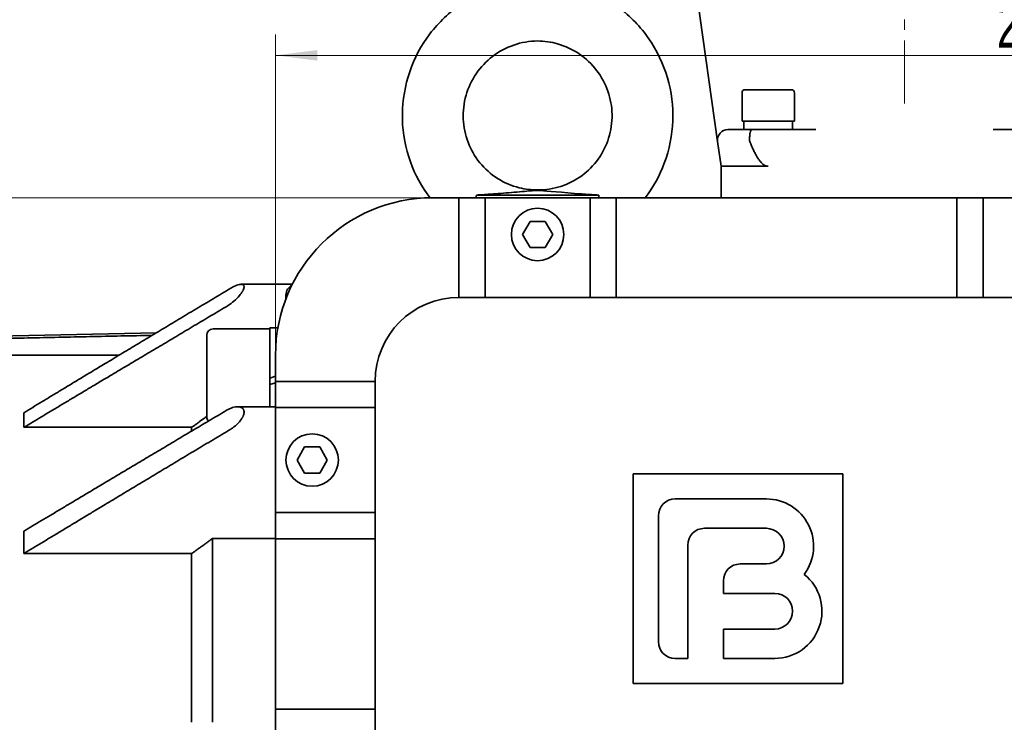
# Model space of a CAD drawing. Header units: millimetres. Extents: x -1179 to 1221, y -429 to 923.
# Tile 16 of 33: x -175 to 13, y 566 to 700. Entities that reach past the tile are written whole.
import ezdxf

# ---------------------------------------------------------------- set-up
doc = ezdxf.new("R2010")
doc.units = ezdxf.units.MM
doc.linetypes.add('点画线', pattern=[18, 12, -2, 2, -2])
doc.layers.get('0').update_dxf_attribs({"lineweight": 35})
for name, color, linetype, lineweight in [('中心线层', 1, '点画线', 18), ('尺寸线层', 110, 'Continuous', 18), ('粗实线层', 7, 'Continuous', 35)]:
    doc.layers.add(name, color=color, linetype=linetype, lineweight=lineweight)
doc.styles.add('标准', font='txt', dxfattribs={"width": 0.667})
doc.dimstyles.new('标准', dxfattribs={"dimtxt": 4.5, "dimasz": 4, "dimexe": 2, "dimexo": 0, "dimgap": 1.2625, "dimtad": 1, "dimdec": 3, "dimdsep": 46, "dimtxsty": '标准', "dimblk": '_CAXARROW', "dimcen": 0, "dimdle": 8, "dimaunit": 1, "dimazin": 2, "dimtfac": 0.707107, "dimtdec": 3, "dimtix": 1, "dimtmove": 2, "dimatfit": 3, "dimfxl": 0, "dimfrac": 2, "dimtolj": 1, "dimarcsym": 0})

# ---------------------------------------------------------------- blocks, each defined once
blk = doc.blocks.new('*X9')
at = {"layer": '尺寸线层', "linetype": 'Continuous', "lineweight": 18}
for points in [[(-213.76, 666.48), (-212.76, 658.48), (-214.76, 658.48)], [(-213.76, 441.48), (-212.76, 449.48), (-214.76, 449.48)]]:
    blk.add_hatch(color=0, dxfattribs=at).paths.add_polyline_path(points, flags=0)
at = {"layer": '尺寸线层', "color": 0, "linetype": 'Continuous'}
for p, q in [((-96.21, 666.48), (-217.76, 666.48)), ((-96.21, 441.48), (-217.76, 441.48))]:
    blk.add_line(p, q, dxfattribs=at)
at = {"layer": '尺寸线层', "color": 0, "linetype": 'Continuous', "lineweight": 18}
blk.add_line((-213.76, 666.48), (-213.76, 441.48), dxfattribs=at)
at = {"layer": '尺寸线层', "color": 0, "insert": (-219.66, 557.48), "char_height": 9, "width": 23.4117, "attachment_point": 5, "rotation": 90, "line_spacing_factor": 0.689862, "style": '标准'}
blk.add_mtext('\\T1.1;225', dxfattribs=at)
blk = doc.blocks.new('_CAXARROW')
blk.add_hatch(color=0).paths.add_polyline_path([(0, 0), (-1, 0.125), (-1, -0.125)], flags=0)
blk = doc.blocks.new('*X10')
at = {"layer": '尺寸线层', "linetype": 'Continuous', "lineweight": 18}
for points in [[(-126.21, 693.63), (-118.21, 694.63), (-118.21, 692.63)], [(163.79, 693.63), (155.79, 694.63), (155.79, 692.63)]]:
    blk.add_hatch(color=0, dxfattribs=at).paths.add_polyline_path(points, flags=0)
at = {"layer": '尺寸线层', "color": 0, "linetype": 'Continuous'}
for p, q in [((-126.21, 636.48), (-126.21, 697.63)), ((163.79, 636.48), (163.79, 697.63))]:
    blk.add_line(p, q, dxfattribs=at)
at = {"layer": '尺寸线层', "color": 0, "linetype": 'Continuous', "lineweight": 18}
blk.add_line((-126.21, 693.63), (163.79, 693.63), dxfattribs=at)
at = {"layer": '尺寸线层', "color": 0, "insert": (18.79, 699.53), "char_height": 9, "width": 21.9109, "attachment_point": 5, "line_spacing_factor": 0.689862, "style": '标准'}
blk.add_mtext('\\T1.1;290', dxfattribs=at)

msp = doc.modelspace()

# ---------------------------------------------------------------- linework, layer by layer
at = {"layer": '中心线层'}
msp.add_line((-6.2103, 684.4813), (-6.2103, 880.4813), dxfattribs=at)
at = {"layer": '粗实线层'}
for p, q in [((-41.8739, 677.203), (-46.1293, 707.4813)), ((-37.2103, 686.4813), (-37.2103, 681.0813)), ((-36.6103, 687.0813), (-27.8103, 687.0813)), ((-27.2103, 686.4813), (-27.2103, 681.0813)), ((-37.2103, 681.0813), (-27.2103, 681.0813)), ((-36.8603, 679.4813), (-36.8603, 681.0813)), ((-27.5603, 680.4662), (-27.5603, 681.0813)), ((-39.8934, 679.4813), (-35.3772, 679.4813)), ((-23.1214, 679.4813), (-35.3772, 679.4813)), ((22.9566, 679.4813), (10.7008, 679.4813)), ((-41.2103, 672.4813), (-41.8739, 677.203)), ((-41.2103, 672.4813), (-32.2103, 672.4813)), ((-41.2103, 672.4813), (-41.2103, 666.4813)), ((-87.8898, 666.9813), (-64.5309, 666.9813)), ((-76.2103, 667.9813), (-76.2103, 667.8887)), ((-96.2103, 666.4813), (133.7897, 666.4813)), ((-91.2103, 666.4813), (-91.2103, 647.4813)), ((-86.2103, 666.4813), (-86.2103, 647.4813)), ((-66.2103, 666.4813), (-66.2103, 647.4813)), ((-61.2103, 666.4813), (-61.2103, 647.4813)), ((3.7897, 666.4813), (3.7897, 647.4813)), ((8.7897, 666.4813), (8.7897, 647.4813)), ((-79.0971, 659.4813), (-77.6537, 661.9813)), ((-77.6537, 661.9813), (-74.767, 661.9813)), ((-74.767, 661.9813), (-73.3236, 659.4813)), ((-77.6537, 656.9813), (-79.0971, 659.4813)), ((-73.3236, 659.4813), (-74.767, 656.9813)), ((-74.767, 656.9813), (-77.6537, 656.9813)), ((-123.0012, 649.9813), (-132.7865, 649.9813)), ((-132.2103, 649.4411), (-132.2103, 649.5373)), ((-124.2103, 647.2517), (-124.2103, 647.9813)), ((128.7897, 647.4813), (-91.2103, 647.4813)), ((-331.2103, 636.9813), (-148.9095, 640.7596)), ((-138.1103, 641.4813), (-127.3103, 641.4813)), ((-127.3103, 632.0941), (-127.3103, 641.6813)), ((-125.7562, 641.6813), (-127.3103, 641.6813)), ((-139.3103, 624.6813), (-139.3103, 640.2813)), ((-156.0493, 636.4703), (-331.2103, 636.4703)), ((-126.2103, 471.4813), (-126.2103, 636.4813)), ((-126.2103, 632.4515), (-127.3103, 632.0941)), ((-127.3103, 630.8541), (-127.3103, 632.0941)), ((-127.3103, 630.8541), (-126.2103, 631.2115)), ((-126.2103, 631.4813), (-107.2103, 631.4813)), ((-107.2103, 631.4813), (-107.2103, 476.4813)), ((-127.3103, 626.6468), (-127.3103, 630.8541)), ((-174.2103, 625.5023), (-174.2103, 622.7173)), ((-126.2103, 626.6468), (-133.4018, 626.6468)), ((-132.2103, 625.5692), (-132.2103, 625.699)), ((-126.2103, 626.4813), (-107.2103, 626.4813)), ((-142.2103, 622.7173), (-174.2103, 622.7173)), ((-142.2103, 622.7173), (-142.2103, 621.9974)), ((-122.0971, 616.4813), (-120.6537, 618.9813)), ((-120.6537, 618.9813), (-117.767, 618.9813)), ((-117.767, 618.9813), (-116.3236, 616.4813)), ((-120.6537, 613.9813), (-122.0971, 616.4813)), ((-116.3236, 616.4813), (-117.767, 613.9813)), ((-117.767, 613.9813), (-120.6537, 613.9813)), ((-57.9697, 573.8616), (-57.9697, 613.8616)), ((-57.9697, 613.8616), (-17.9697, 613.8616)), ((-17.9697, 613.8616), (-17.9697, 573.8616)), ((-32.5697, 609.0616), (-49.9697, 609.0616)), ((-126.2103, 606.4813), (-107.2103, 606.4813)), ((-53.1697, 605.8616), (-53.1697, 581.8616)), ((-174.2103, 602.9183), (-174.2103, 598.6322)), ((-44.3697, 603.4616), (-32.5697, 603.4616)), ((-126.2103, 601.5409), (-138.2103, 601.5409)), ((-138.2103, 601.5409), (-138.2103, 566.4813)), ((-126.2103, 601.4813), (-107.2103, 601.4813)), ((-47.5697, 578.6616), (-47.5697, 600.2616)), ((-142.2103, 598.6322), (-174.2103, 598.6322)), ((-142.2103, 598.6322), (-142.2103, 566.4813)), ((-32.5697, 596.6616), (-37.5697, 596.6616)), ((-40.7697, 593.4616), (-40.7697, 591.0616)), ((-40.7697, 591.0616), (-30.9697, 591.0616)), ((-30.9697, 584.2616), (-40.7697, 584.2616)), ((-40.7697, 584.2616), (-40.7697, 578.6616)), ((-49.9697, 578.6616), (-47.5697, 578.6616)), ((-40.7697, 578.6616), (-30.9697, 578.6616)), ((-17.9697, 573.8616), (-57.9697, 573.8616)), ((-126.2103, 568.9813), (-107.2103, 568.9813))]:
    msp.add_line(p, q, dxfattribs=at)
for centre in [(-76.2103, 659.4813), (-119.2103, 616.4813)]:
    msp.add_circle(centre, 5, dxfattribs=at)
for centre, radius, start, end in [((-36.6103, 686.4813), 0.6, 90, 180), ((-27.8103, 686.4813), 0.6, 360, 90), ((-39.8934, 677.4813), 2, 90, 188), ((-96.2103, 636.4813), 30, 90, 180), ((-122.2103, 647.9813), 2, 116.641141, 180), ((-91.2103, 631.4813), 16, 90, 180), ((-138.1103, 640.2813), 1.2, 90, 180), ((-138.1103, 624.6813), 1.2, 180, 220.923716), ((-49.9697, 605.8616), 3.2, 90, 180), ((-32.5697, 600.0616), 9, 323.35703, 90), ((-44.3697, 600.2616), 3.2, 90, 180), ((-32.5697, 600.0616), 3.4, 270, 90), ((-37.5697, 593.4616), 3.2, 90, 180), ((-30.9697, 587.6616), 9, 270, 51.347729), ((-30.9697, 587.6616), 3.4, 270, 90), ((-49.9697, 581.8616), 3.2, 180, 270)]:
    msp.add_arc(centre, radius, start, end, dxfattribs=at)
for centre, start_param, end_param in [((-32.2103, 678.4965), 1.63966796, 1.7524106), ((-32.2103, 680.4662), 1.50192469, 1.61379269)]:
    msp.add_ellipse(centre, major_axis=(0, -14.3112), ratio=0.3249197, start_param=start_param, end_param=end_param, dxfattribs=at)
for points, knots in [([(-96.7281, 666.4769), (-98.3064, 668.5453), (-99.5797, 670.8808), (-101.405, 675.901), (-101.9264, 678.6662), (-102.0725, 684.1316), (-101.7088, 686.901), (-100.1389, 692.1363), (-98.9163, 694.6669), (-95.768, 699.1773), (-93.792, 701.2039), (-89.5185, 704.3836), (-87.2022, 705.6224), (-84.7786, 706.4812)], [0, 0, 0, 0, 7.82196079, 7.82196079, 16.07764422, 16.07764422, 24.27762139, 24.27762139, 32.52821485, 32.52821485, 40.83312029, 40.83312029, 48.56039712, 48.56039712, 48.56039712, 48.56039712]), ([(-71.2796, 707.4801), (-70.1792, 707.2614), (-69.0936, 706.9732), (-65.4152, 705.7358), (-62.9066, 704.4098), (-58.5058, 701.0882), (-56.5512, 699.0582), (-53.4335, 694.5378), (-52.2241, 691.9983), (-50.6744, 686.7183), (-50.3282, 683.9089), (-50.5294, 678.4124), (-51.0781, 675.6547), (-52.9216, 670.7341), (-54.1622, 668.4835), (-55.6892, 666.4814)], [0, 0, 0, 0, 3.35621441, 3.35621441, 11.68102835, 11.68102835, 19.9510646, 19.9510646, 28.20842903, 28.20842903, 36.51317445, 36.51317445, 44.76292446, 44.76292446, 52.32824988, 52.32824988, 52.32824988, 52.32824988]), ([(-76.2103, 696.381), (-77.7404, 696.3674), (-79.2868, 696.1016), (-82.184, 695.1134), (-83.5694, 694.3734), (-85.9951, 692.5249), (-87.0703, 691.3975), (-88.7799, 688.8918), (-89.4404, 687.4864), (-90.2794, 684.5688), (-90.4617, 683.0187), (-90.3331, 679.9907), (-90.0218, 678.4738), (-88.949, 675.6642), (-88.1827, 674.333), (-86.2864, 672.0035), (-85.1312, 670.9784), (-82.5941, 669.3644), (-81.1778, 668.7586), (-78.5772, 668.1129), (-77.3886, 667.971), (-76.2103, 667.9817)], [0, 0, 0, 0, 4.60445883, 4.60445883, 9.21156643, 9.21156643, 13.78211787, 13.78211787, 18.33978254, 18.33978254, 22.91778862, 22.91778862, 27.45996915, 27.45996915, 31.96812117, 31.96812117, 36.49923271, 36.49923271, 41.01705213, 41.01705213, 44.56284397, 44.56284397, 44.56284397, 44.56284397]), ([(-76.2103, 667.9817), (-74.7213, 667.9682), (-73.2121, 668.1997), (-70.3722, 669.1097), (-69.008, 669.8058), (-66.6025, 671.5645), (-65.528, 672.6455), (-63.7896, 675.0713), (-63.1041, 676.4452), (-62.2038, 679.314), (-61.9865, 680.8468), (-62.0389, 683.857), (-62.3083, 685.3728), (-63.3006, 688.2142), (-64.0329, 689.576), (-65.874, 691.9787), (-67.0086, 693.0458), (-69.5214, 694.7548), (-70.9343, 695.4138), (-73.6319, 696.1813), (-74.9259, 696.3696), (-76.2103, 696.381)], [0, 0, 0, 0, 4.48090865, 4.48090865, 8.97394872, 8.97394872, 13.44788572, 13.44788572, 17.9546614, 17.9546614, 22.49601174, 22.49601174, 27.01448684, 27.01448684, 31.55293745, 31.55293745, 36.1233206, 36.1233206, 40.69773628, 40.69773628, 44.56316132, 44.56316132, 44.56316132, 44.56316132]), ([(-35.3772, 679.4813), (-35.3777, 679.4813), (-35.3782, 679.4813), (-35.4084, 679.4808), (-35.4375, 679.4662), (-35.4939, 679.409), (-35.5211, 679.3666), (-35.5954, 679.2065), (-35.6383, 679.0566), (-35.709, 678.6843), (-35.7364, 678.4668), (-35.7733, 677.9908), (-35.7826, 677.7374), (-35.7826, 677.4813)], [0, 0, 0, 0, 0.00477945, 0.00477945, 0.28359771, 0.28359771, 0.56174404, 0.56174404, 1.08438282, 1.08438282, 1.59742787, 1.59742787, 2.10599654, 2.10599654, 2.10599654, 2.10599654]), ([(-87.8898, 666.9813), (-87.6036, 667.0009), (-87.3184, 667.0207), (-86.1028, 667.1061), (-85.1881, 667.1735), (-82.8565, 667.3525), (-81.4756, 667.4663), (-79.5073, 667.6356), (-78.9148, 667.6879), (-77.7122, 667.7934), (-77.3157, 667.8279), (-76.7724, 667.8699), (-76.6001, 667.8806), (-76.3679, 667.8884), (-76.2898, 667.8894), (-76.2103, 667.8887)], [0, 0, 0, 0, 0.681599, 0.681599, 2.92055898, 2.92055898, 6.57534176, 6.57534176, 8.39033273, 8.39033273, 9.85126748, 9.85126748, 11.03879105, 11.03879105, 11.71547147, 11.71547147, 11.71547147, 11.71547147]), ([(-76.2103, 667.8887), (-76.1661, 667.8891), (-76.1225, 667.889), (-76.0254, 667.8875), (-75.974, 667.886), (-75.7269, 667.8761), (-75.4824, 667.8584), (-73.5923, 667.7007), (-70.2607, 667.3934), (-65.7678, 667.0672), (-65.1512, 667.0237), (-64.5309, 666.9813)], [0, 0, 0, 0, 0.42818993, 0.42818993, 0.93833027, 0.93833027, 2.93930984, 2.93930984, 10.52991059, 10.52991059, 11.71542643, 11.71542643, 11.71542643, 11.71542643]), ([(-132.2103, 649.5373), (-132.2162, 649.6249), (-132.2388, 649.7002), (-132.3212, 649.8346), (-132.3868, 649.8885), (-132.6314, 649.996), (-132.8605, 649.9937), (-133.3941, 649.8936), (-133.7515, 649.7626), (-134.3256, 649.483), (-134.5313, 649.3704), (-134.7342, 649.2491)], [0, 0, 0, 0, 0.31818655, 0.31818655, 0.69191884, 0.69191884, 1.43938343, 1.43938343, 2.39692652, 2.39692652, 2.91379942, 2.91379942, 2.91379942, 2.91379942]), ([(-135.6179, 645.7136), (-135.4905, 645.7893), (-135.3647, 645.8682), (-135.2423, 645.9488), (-134.8855, 646.1837), (-134.4972, 646.4734), (-133.7515, 647.1169), (-133.3941, 647.4705), (-132.8605, 648.0964), (-132.6314, 648.4066), (-132.3868, 648.8484), (-132.3212, 648.9921), (-132.2388, 649.2392), (-132.2162, 649.3455), (-132.2103, 649.4411)], [0, 0, 0, 0, 0.4612014, 0.4612014, 0.4612014, 1.8057256, 1.8057256, 3.15024981, 3.15024981, 4.19979446, 4.19979446, 4.72456679, 4.72456679, 5.17134513, 5.17134513, 5.17134513, 5.17134513]), ([(-132.2103, 625.699), (-132.2162, 625.8197), (-132.2388, 625.9308), (-132.3212, 626.1466), (-132.3868, 626.2467), (-132.6314, 626.4937), (-132.8605, 626.5858), (-133.3941, 626.6718), (-133.7515, 626.6426), (-134.4972, 626.4589), (-134.8855, 626.3043), (-135.3647, 626.0595), (-135.4905, 625.9903), (-135.6179, 625.9146)], [0, 0, 0, 0, 0.35093575, 0.35093575, 0.76313427, 0.76313427, 1.5875313, 1.5875313, 2.64362907, 2.64362907, 3.69972684, 3.69972684, 4.06199162, 4.06199162, 4.06199162, 4.06199162]), ([(-134.7342, 622.379), (-134.5313, 622.5003), (-134.3256, 622.6381), (-133.7515, 623.0708), (-133.3941, 623.4006), (-132.8605, 624.0244), (-132.6314, 624.348), (-132.3868, 624.8426), (-132.3212, 625.0092), (-132.2388, 625.3085), (-132.2162, 625.4425), (-132.2103, 625.5692)], [0, 0, 0, 0, 0.74518837, 0.74518837, 2.12570176, 2.12570176, 3.20333982, 3.20333982, 3.74215885, 3.74215885, 4.20089621, 4.20089621, 4.20089621, 4.20089621])]:
    msp.add_open_spline(points, degree=3, knots=knots, dxfattribs=at)
for points, degree in [([(-35.7295, 677.203), (-35.763, 677.2897), (-35.7826, 677.3922), (-35.7826, 677.4813)], 3), ([(-32.2103, 672.4813), (-33.9074, 672.4813), (-35.7295, 677.203)], 2), ([(-87.9126, 666.4813), (-87.9018, 666.6484), (-87.8943, 666.8152), (-87.8898, 666.9813)], 3), ([(-64.5309, 666.9813), (-64.5264, 666.8151), (-64.5189, 666.6483), (-64.508, 666.4813)], 3), ([(-174.2103, 625.5023), (-157.9986, 635.3403), (-134.7342, 649.2491)], 2), ([(-135.6179, 645.7136), (-158.2338, 632.281), (-174.2103, 622.7173)], 2), ([(-149.7514, 640.2543), (-242.6033, 638.3186), (-331.2103, 636.4703)], 2), ([(-174.2103, 602.9183), (-158.2338, 612.482), (-135.6179, 625.9146)], 2), ([(-139.3103, 624.7993), (-140.7871, 623.7397), (-142.2103, 622.7173)], 2), ([(-134.7342, 622.379), (-157.9986, 608.4702), (-174.2103, 598.6322)], 2), ([(-138.2103, 601.5409), (-140.2622, 600.0509), (-142.2103, 598.6322)], 2)]:
    msp.add_open_spline(points, degree=degree, dxfattribs=at)

# ---------------------------------------------------------------- dimensions: what is measured, and where the dimension line sits
at = {"layer": '尺寸线层'}
dim = msp.add_linear_dim(base=(163.7897, 693.6263), p1=(-126.2103, 636.4813), p2=(163.7897, 636.4813), dimstyle='标准', override={"dimscale": 2, "dimsah": 1, "dimtfill": 1, "dimtzin": 0}, dxfattribs=at)
dim.commit()
dim.dimension.update_dxf_attribs({"geometry": '*X10', "text_midpoint": (18.7897, 699.5263), "dimtype": 160})
dim = msp.add_linear_dim(base=(-213.7614, 441.4813), p1=(-96.2103, 666.4813), p2=(-96.2103, 441.4813), angle=270, dimstyle='标准', override={"dimscale": 2, "dimsah": 1, "dimtfill": 1, "dimtzin": 0}, dxfattribs=at)
dim.commit()
dim.dimension.update_dxf_attribs({"geometry": '*X9', "text_midpoint": (-219.6614, 557.4813), "dimtype": 160})

doc.saveas('drawing.dxf')
